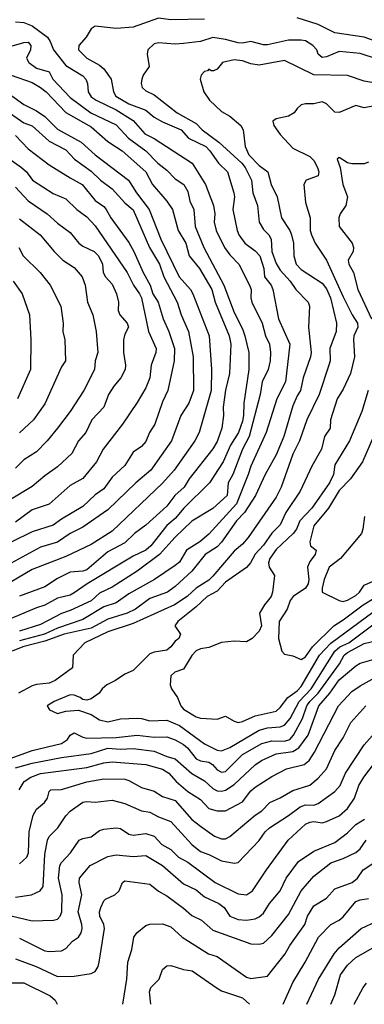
# Model space of a CAD drawing. Header units: metres. Extents: x -51132 to -49532, y -231222 to -229437.
# Tile 6 of 256: x -50994 to -50953, y -231222 to -231105. Entities that reach past the tile are written whole.
import ezdxf

# ---------------------------------------------------------------- set-up
doc = ezdxf.new("R2010")
doc.units = ezdxf.units.M
doc.layers.add('CONTOUR_INDEX', color=1, linetype='Continuous')
doc.layers.add('CONTOUR_INTER', color=3, linetype='Continuous')

msp = doc.modelspace()

# ---------------------------------------------------------------- linework, layer by layer
at = {"layer": 'CONTOUR_INDEX'}
for points, elevation in [([(-50994.58, -231107.81), (-50993.08, -231107.39), (-50992.58, -231107.37), (-50992.24, -231107.76), (-50992.29, -231108.26), (-50992.75, -231109.26), (-50992.5, -231109.76), (-50991.58, -231110.43), (-50990.08, -231110.89), (-50989.62, -231111.76), (-50987.58, -231113.95), (-50985.11, -231115.76), (-50982.08, -231117.2), (-50980.64, -231118.76), (-50978.57, -231120.26), (-50977.14, -231121.76), (-50976.08, -231122.57), (-50975.08, -231123.61), (-50974.06, -231124.26), (-50973.58, -231125.12), (-50973.33, -231126.26), (-50972.87, -231127.26), (-50972.71, -231129.26), (-50971.65, -231131.76), (-50969.3, -231136.26), (-50968.08, -231139.49), (-50967.08, -231141.45), (-50966.81, -231142.26), (-50966.33, -231144.26), (-50966.32, -231146.26), (-50966.93, -231150.26), (-50966.94, -231151.76), (-50967.08, -231152.42), (-50967.55, -231153.76), (-50968.5, -231155.26), (-50969.37, -231157.26), (-50971.01, -231159.76), (-50974.04, -231162.76), (-50975.08, -231164), (-50976.08, -231164.83), (-50977.98, -231167.26), (-50978.58, -231167.77), (-50980.08, -231168.47), (-50985.55, -231171.76), (-50987.08, -231172.84), (-50987.58, -231173.09), (-50989.08, -231173.46), (-50990.58, -231174.31), (-50991.58, -231174.61), (-50995.08, -231176.1)], 50), ([(-50951.58, -231114.96), (-50952.58, -231115.16), (-50953.58, -231114.9), (-50955.58, -231115.7), (-50956.08, -231115.69), (-50957.08, -231114.68), (-50957.58, -231114.46), (-50958.58, -231114.69), (-50959.58, -231114.67), (-50960.08, -231114.81), (-50960.58, -231115.23), (-50960.94, -231115.76), (-50961.58, -231116.16), (-50963.08, -231116.45), (-50963.45, -231116.76), (-50963.33, -231117.26), (-50962.58, -231118.35), (-50961.08, -231119.95), (-50959.08, -231120.94), (-50958.58, -231121.43), (-50958.13, -231122.26), (-50958, -231122.76), (-50958.05, -231123.26), (-50959.49, -231123.76), (-50959.77, -231124.26), (-50959.58, -231126.4), (-50959.01, -231128.26), (-50959.01, -231129.76), (-50958.88, -231130.26), (-50958.42, -231131.26), (-50957.06, -231133.26), (-50955.08, -231137.65), (-50954.04, -231139.76), (-50953.4, -231140.76), (-50953.36, -231141.26), (-50953.81, -231142.26), (-50953.87, -231142.76), (-50953.73, -231144.76), (-50954.22, -231146.76), (-50955.08, -231148.6), (-50955.79, -231149.76), (-50956.62, -231152.26), (-50956.63, -231153.26), (-50957.31, -231154.26), (-50957.66, -231155.76), (-50958.83, -231157.76), (-50960.22, -231160.76), (-50961.9, -231163.26), (-50962.59, -231164.76), (-50963.58, -231165.73), (-50964.58, -231167.16), (-50965.58, -231168.23), (-50966.13, -231169.26), (-50966.58, -231169.83), (-50969.08, -231171.56), (-50970.08, -231172.63), (-50971.27, -231173.26), (-50972.58, -231174.51), (-50974.76, -231176.26), (-50975.1, -231176.76), (-50974.44, -231177.76), (-50974.66, -231178.26), (-50975.08, -231178.58), (-50975.59, -231179.26), (-50976.08, -231179.66), (-50977.58, -231179.9), (-50978.08, -231180.1), (-50980.08, -231182.07), (-50981.08, -231182.5), (-50982.17, -231183.26), (-50983.22, -231183.76), (-50983.78, -231184.26), (-50984.11, -231184.76), (-50985.08, -231185.45), (-50985.58, -231185.61), (-50986.08, -231185.52), (-50986.36, -231185.26), (-50987.08, -231184.98), (-50987.58, -231184.96), (-50989.49, -231185.76), (-50990.31, -231186.26), (-50990.04, -231186.76), (-50989.08, -231187.17), (-50988.08, -231186.91), (-50986.58, -231186.77), (-50985.08, -231187.3), (-50984.08, -231187.92), (-50983.08, -231188.19), (-50981.58, -231187.83), (-50979.58, -231187.75), (-50979.08, -231187.76), (-50978.08, -231188.04), (-50976.08, -231187.98), (-50974.58, -231188.61), (-50971.58, -231190.79), (-50970.08, -231191.55), (-50969.58, -231191.62), (-50968.58, -231191.23), (-50965.08, -231189.17), (-50964.08, -231188.9), (-50962.58, -231188.77), (-50962.08, -231188.55), (-50961.39, -231187.76), (-50960.33, -231185.76), (-50958.9, -231184.26), (-50956.07, -231179.76), (-50955.48, -231179.26), (-50954.44, -231178.76), (-50951.58, -231176.62)], 45), ([(-50996.16, -231120.26), (-50993.34, -231122.26), (-50992.76, -231122.76), (-50992.03, -231123.76), (-50989.58, -231125.33), (-50988.08, -231125.97), (-50986.77, -231127.26), (-50985.58, -231128.14), (-50984.58, -231129.2), (-50980.77, -231134.76), (-50980.04, -231136.26), (-50979.32, -231137.26), (-50979.08, -231137.76), (-50978.26, -231141.76), (-50977.35, -231143.76), (-50977.37, -231144.26), (-50977.94, -231145.76), (-50978.1, -231147.26), (-50978.58, -231148.44), (-50979.58, -231150.19), (-50981.35, -231152.76), (-50983.66, -231155.76), (-50984.43, -231157.26), (-50986.08, -231159.22), (-50987.58, -231160.08), (-50990.08, -231162.3), (-50992.08, -231162.95), (-50994.08, -231164.43)], 55), ([(-50994.08, -231209.02), (-50992.17, -231208.76), (-50991.13, -231208.26), (-50990.8, -231207.76), (-50990.58, -231203.95), (-50990.27, -231202.26), (-50990.08, -231201.82), (-50989.03, -231200.76), (-50988.08, -231199.33), (-50987.58, -231198.81), (-50986.08, -231197.71), (-50985.58, -231197.63), (-50984.58, -231197.73), (-50982.58, -231197.5), (-50981.08, -231197.9), (-50979.08, -231198.74), (-50978.08, -231198.9), (-50977.08, -231199.45), (-50975.58, -231200.04), (-50973.08, -231202.76), (-50972.08, -231203.57), (-50971.08, -231203.93), (-50969.58, -231204.7), (-50968.08, -231204.97), (-50967.58, -231204.9), (-50965.08, -231202.29), (-50964.36, -231201.26), (-50963.85, -231200.76), (-50961.58, -231199.3), (-50960.21, -231198.26), (-50959.58, -231198.05), (-50958.58, -231198.06), (-50958.08, -231197.89), (-50956.08, -231196.44), (-50955.44, -231195.76), (-50954.82, -231194.26), (-50952.58, -231190.9), (-50950.71, -231188.76)], 50), ([(-50962.24, -231221.76), (-50961.08, -231219.16), (-50959.61, -231216.76), (-50958.04, -231213.76), (-50956.58, -231212.25), (-50955.58, -231211.75), (-50955.08, -231211.34), (-50953.58, -231209.55), (-50953.08, -231209.32), (-50952.08, -231209.19)], 55), ([(-50977.98, -231221.76), (-50978.15, -231220.26), (-50977.99, -231219.76), (-50976.99, -231218.76), (-50976.58, -231217.61), (-50976.08, -231217.19), (-50975.58, -231217.15), (-50974.08, -231217.61), (-50973.06, -231217.76), (-50970.08, -231219.85), (-50969.58, -231220.14), (-50967.08, -231220.99), (-50966.23, -231221.76)], 55)]:
    msp.add_lwpolyline(points, dxfattribs=dict(at, elevation=elevation))
at = {"layer": 'CONTOUR_INTER'}
for points, elevation in [([(-50994.08, -231104.95), (-50993.08, -231105.02), (-50992.08, -231105.4), (-50990.27, -231106.76), (-50989.94, -231107.26), (-50989.57, -231108.26), (-50988.08, -231110.12), (-50986.08, -231111.35), (-50985.7, -231111.76), (-50985.49, -231112.26), (-50985.44, -231113.26), (-50985.08, -231113.85), (-50984.47, -231114.26), (-50982.08, -231115.41), (-50980.08, -231116.65), (-50978.7, -231118.26), (-50977.58, -231118.82), (-50973.04, -231121.76), (-50971.48, -231124.26), (-50970.5, -231126.76), (-50970.35, -231127.76), (-50970.43, -231128.76), (-50970.19, -231129.76), (-50969.23, -231131.76), (-50968.58, -231132.65), (-50967.51, -231133.76), (-50966.23, -231136.26), (-50966.05, -231136.76), (-50966.06, -231137.76), (-50965.94, -231138.26), (-50964.74, -231140.76), (-50964.32, -231142.26), (-50963.87, -231143.26), (-50963.72, -231144.26), (-50963.76, -231145.26), (-50964.01, -231146.26), (-50964.75, -231147.76), (-50964.97, -231149.26), (-50966.29, -231154.26), (-50967.06, -231155.76), (-50968.22, -231158.76), (-50968.78, -231159.76), (-50968.91, -231161.26), (-50970.58, -231162.8), (-50973.08, -231164.3), (-50975.08, -231166.21), (-50976.94, -231168.26), (-50979.58, -231170.24), (-50982.58, -231172.17), (-50984.08, -231172.89), (-50985.08, -231173.8), (-50987.58, -231174.94), (-50988.58, -231175.27), (-50991.08, -231176.59), (-50993.58, -231177.4)], 49), ([(-50971.58, -231104.63), (-50975.58, -231104.71), (-50977.08, -231104.5), (-50980.08, -231105.56), (-50982.08, -231105.72), (-50984.58, -231105.45), (-50985.06, -231105.76), (-50985.65, -231106.76), (-50986.54, -231107.76), (-50986.58, -231108.26), (-50985.58, -231109.26), (-50984.08, -231110.08), (-50983.58, -231110.54), (-50982.7, -231111.76), (-50982.43, -231113.26), (-50982.15, -231113.76), (-50980.58, -231114.69), (-50978.58, -231115.43), (-50977.56, -231116.26), (-50976.58, -231116.84), (-50974.37, -231117.76), (-50973.5, -231118.76), (-50971.44, -231119.76), (-50970.95, -231120.26), (-50969.91, -231121.76), (-50968.84, -231122.76), (-50968.09, -231125.26), (-50968.04, -231125.76), (-50968.2, -231127.26), (-50967.69, -231129.76), (-50967.49, -231130.26), (-50966.8, -231131.26), (-50965.58, -231132.16), (-50965.01, -231132.76), (-50964.54, -231134.26), (-50964.46, -231135.26), (-50963.67, -231136.26), (-50963.45, -231136.76), (-50962.79, -231140.26), (-50961.42, -231143.26), (-50961.95, -231147.76), (-50962.97, -231149.76), (-50964.26, -231153.76), (-50966.09, -231157.76), (-50966.38, -231158.76), (-50967.8, -231162.26), (-50971.08, -231165.87), (-50972.13, -231166.76), (-50973.72, -231167.76), (-50974.58, -231169.18), (-50975.08, -231169.6), (-50977.52, -231171.26), (-50980.58, -231172.96), (-50982.08, -231174.01), (-50983.58, -231174.48), (-50986.08, -231176.01), (-50989.08, -231177.05), (-50990.64, -231177.76), (-50993.58, -231178.52)], 48), ([(-50949.08, -231108.04), (-50952.58, -231106.74), (-50956.08, -231106.26), (-50958.08, -231105.26), (-50960.58, -231104.46)], 48), ([(-50949.08, -231110), (-50953.08, -231108.69), (-50955.58, -231108.48), (-50957.08, -231109.08), (-50957.58, -231109.16), (-50958.07, -231108.76), (-50958.23, -231108.26), (-50958.71, -231107.76), (-50959.58, -231107.2), (-50960.08, -231107.12), (-50961.58, -231107.13), (-50964.08, -231107.66), (-50964.58, -231107.65), (-50966.08, -231107.26), (-50967.08, -231107.48), (-50967.58, -231107.44), (-50969.08, -231107.03), (-50970.58, -231106.8), (-50972.08, -231107.29), (-50974.08, -231107.53), (-50975.08, -231107.58), (-50977.08, -231107.42), (-50977.58, -231107.54), (-50978.34, -231108.26), (-50978.39, -231108.76), (-50978.17, -231110.26), (-50978.87, -231111.26), (-50979.04, -231111.76), (-50979.12, -231112.26), (-50978.99, -231112.76), (-50978.58, -231113.15), (-50977.58, -231113.63), (-50974.86, -231115.76), (-50972.58, -231117.02), (-50971.87, -231117.76), (-50969.87, -231119.26), (-50967.13, -231121.76), (-50966.74, -231122.26), (-50965.99, -231123.76), (-50965.84, -231125.26), (-50965.29, -231126.76), (-50965.1, -231128.76), (-50964.58, -231129.63), (-50963.93, -231130.26), (-50963.67, -231130.76), (-50963.59, -231132.26), (-50963.08, -231133.68), (-50962.58, -231134.47), (-50961.39, -231135.76), (-50960.74, -231136.76), (-50959.24, -231138.26), (-50959.09, -231138.76), (-50959.23, -231141.26), (-50958.91, -231144.26), (-50958.97, -231144.76), (-50959.86, -231147.26), (-50960.16, -231148.76), (-50960.58, -231149.4), (-50961.08, -231150.59), (-50962.15, -231154.26), (-50963.08, -231156.43), (-50964.39, -231158.76), (-50965.54, -231161.26), (-50966.85, -231163.26), (-50967.77, -231164.26), (-50969.58, -231166.82), (-50970.08, -231167.37), (-50971.51, -231168.26), (-50973.1, -231170.26), (-50975.08, -231172.09), (-50976, -231172.76), (-50978.08, -231173.5), (-50979.79, -231174.76), (-50980.78, -231175.26), (-50983.08, -231175.96), (-50985.08, -231177.02), (-50988.29, -231177.76), (-50990.58, -231178.58), (-50993.19, -231179.26), (-50994.46, -231179.76)], 47), ([(-50950.08, -231112.44), (-50952.58, -231111.98), (-50954.58, -231111.32), (-50958.58, -231111.22), (-50962.08, -231109.55), (-50965.08, -231110.08), (-50966.08, -231109.93), (-50967.08, -231109.56), (-50968.08, -231109.47), (-50969.43, -231109.76), (-50970.08, -231110.58), (-50970.5, -231110.76), (-50970.81, -231110.76), (-50971.08, -231110.55), (-50971.22, -231110.76), (-50971.58, -231110.86), (-50971.97, -231111.26), (-50972.1, -231111.76), (-50971.66, -231113.26), (-50970.99, -231114.26), (-50969.58, -231115.6), (-50968.58, -231116.14), (-50967.28, -231117.26), (-50967.01, -231117.76), (-50966.76, -231119.76), (-50966.31, -231120.76), (-50965.08, -231122.03), (-50964.06, -231122.76), (-50963.67, -231124.26), (-50962.93, -231125.76), (-50962.43, -231128.26), (-50961.43, -231129.76), (-50961.23, -231130.26), (-50961.01, -231131.26), (-50960.96, -231132.76), (-50960.68, -231133.76), (-50960.08, -231134.37), (-50957.58, -231136), (-50957.08, -231136.67), (-50956.62, -231137.76), (-50955.9, -231140.76), (-50955.91, -231141.76), (-50956.67, -231143.76), (-50956.65, -231145.26), (-50956.79, -231145.76), (-50957.96, -231149.26), (-50959.43, -231152.26), (-50960.29, -231154.76), (-50961.08, -231156.35), (-50962.47, -231160.26), (-50963.08, -231161.45), (-50966.39, -231166.26), (-50967.08, -231167.06), (-50968.08, -231167.87), (-50970.58, -231170.85), (-50971.08, -231171.33), (-50972.58, -231172.27), (-50973.64, -231173.26), (-50975.15, -231174.26), (-50980.08, -231176.46), (-50983.08, -231177.48), (-50985.81, -231178.76), (-50987.22, -231180.26), (-50987.3, -231181.76), (-50989.36, -231183.26), (-50990.08, -231183.57), (-50991.58, -231183.72), (-50992.08, -231183.89), (-50993.7, -231184.76)], 46), ([(-50994.58, -231111.28), (-50992.08, -231112.14), (-50991.08, -231112.74), (-50990.43, -231113.26), (-50988.08, -231115.7), (-50985.08, -231117.44), (-50983.08, -231119.18), (-50981.4, -231120.26), (-50978.56, -231122.76), (-50977.77, -231124.26), (-50976.09, -231126.26), (-50975.4, -231127.26), (-50974.72, -231129.76), (-50973.82, -231131.26), (-50973.43, -231132.76), (-50972.17, -231134.26), (-50970.71, -231136.76), (-50970.32, -231138.26), (-50968.64, -231142.26), (-50968.47, -231143.26), (-50968.63, -231146.76), (-50969.08, -231148.74), (-50969.36, -231150.76), (-50969.32, -231151.76), (-50969.52, -231153.26), (-50970.08, -231154.85), (-50970.58, -231155.72), (-50973.4, -231159.26), (-50974.02, -231160.26), (-50975.1, -231161.26), (-50976.08, -231162.52), (-50978.58, -231164.78), (-50979.92, -231165.76), (-50981.08, -231166.9), (-50983.08, -231167.97), (-50985.58, -231170.08), (-50986.08, -231170.24), (-50987.58, -231170.38), (-50989.08, -231171.11), (-50990.58, -231172.13), (-50993.58, -231173.21)], 51), ([(-50996.58, -231112.28), (-50993.09, -231114.76), (-50991.58, -231115.51), (-50990.58, -231116.19), (-50989.08, -231117.69), (-50986.28, -231119.26), (-50984.58, -231120.76), (-50980.62, -231123.76), (-50979.69, -231125.26), (-50978.19, -231127.26), (-50976.8, -231130.76), (-50974.62, -231135.26), (-50973.26, -231136.76), (-50972.97, -231137.26), (-50971.05, -231142.26), (-50970.74, -231146.26), (-50970.81, -231148.76), (-50972.23, -231153.76), (-50972.74, -231154.76), (-50975.19, -231158.26), (-50976.58, -231159.78), (-50982.58, -231165.5), (-50985.08, -231167.07), (-50988.08, -231168.51), (-50992.08, -231170.06), (-50995.58, -231172.12)], 52), ([(-50995.58, -231115.2), (-50993.08, -231116.94), (-50992.08, -231117.32), (-50990.08, -231119.13), (-50988.08, -231120.17), (-50987.07, -231121.26), (-50985.08, -231122.68), (-50983.97, -231123.76), (-50982.58, -231124.78), (-50981.08, -231126.47), (-50980.08, -231127.27), (-50978.12, -231131.76), (-50976.96, -231133.76), (-50976.42, -231135.26), (-50974.84, -231138.26), (-50974.37, -231139.76), (-50973.48, -231141.76), (-50972.93, -231144.76), (-50972.91, -231148.76), (-50973.47, -231150.26), (-50974.4, -231151.76), (-50975.52, -231154.76), (-50977.99, -231158.26), (-50979.74, -231159.76), (-50983.08, -231162.95), (-50986.08, -231165.01), (-50987.58, -231165.76), (-50989.08, -231166.82), (-50991.08, -231167.4), (-50994.58, -231169.32)], 53), ([(-50994.08, -231118.46), (-50992.58, -231120.04), (-50990.08, -231121.94), (-50987.58, -231123.5), (-50986.13, -231124.26), (-50984.58, -231126.19), (-50983.58, -231126.9), (-50983.28, -231127.26), (-50982.73, -231128.26), (-50980.58, -231131.19), (-50980, -231132.26), (-50978.9, -231134.76), (-50978.06, -231136.26), (-50977.72, -231137.26), (-50977.11, -231138.26), (-50976.51, -231140.26), (-50975.83, -231141.76), (-50975.17, -231143.76), (-50975.21, -231145.26), (-50975.96, -231148.76), (-50976.58, -231150.12), (-50977.49, -231152.76), (-50978.15, -231153.76), (-50978.58, -231154.83), (-50979.08, -231155.42), (-50980.08, -231156.11), (-50981.08, -231157.69), (-50982.58, -231159.09), (-50983.58, -231160.48), (-50984.58, -231161.19), (-50986.08, -231162.58), (-50988.58, -231164.06), (-50989.58, -231164.8), (-50992.08, -231165.57), (-50994.52, -231166.76)], 54), ([(-50952.08, -231121.61), (-50952.58, -231121.83), (-50954.08, -231121.83), (-50954.58, -231121.69), (-50955.58, -231121.08), (-50955.8, -231121.26), (-50955.46, -231122.26), (-50955.13, -231124.26), (-50954.59, -231125.76), (-50954.79, -231126.76), (-50955.46, -231127.76), (-50955.63, -231128.26), (-50955.57, -231129.26), (-50954.01, -231131.26), (-50953.86, -231131.76), (-50953.89, -231132.26), (-50954.49, -231133.26), (-50954.44, -231133.76), (-50953.86, -231134.76), (-50953.36, -231136.76), (-50951.71, -231140.26)], 44), ([(-50994.08, -231124.61), (-50992.58, -231126.22), (-50990.29, -231127.76), (-50989.08, -231128.88), (-50987.58, -231129.97), (-50986.54, -231131.26), (-50986.08, -231131.61), (-50984.72, -231132.26), (-50984.18, -231132.76), (-50983.71, -231133.76), (-50983.65, -231134.76), (-50983.36, -231135.26), (-50982.58, -231136.11), (-50982.05, -231137.26), (-50981.82, -231138.26), (-50981.84, -231139.26), (-50981.67, -231139.76), (-50980.78, -231140.76), (-50980.63, -231141.26), (-50981.08, -231142.08), (-50981.21, -231142.76), (-50981.22, -231144.26), (-50980.97, -231145.76), (-50981.03, -231146.26), (-50981.54, -231147.26), (-50982.39, -231148.26), (-50983, -231149.26), (-50983.58, -231150.77), (-50984.99, -231152.26), (-50985.69, -231153.76), (-50986.56, -231154.76), (-50987.36, -231156.26), (-50989.08, -231157.86), (-50990.58, -231158.91), (-50992.08, -231160.19), (-50994.58, -231161.69)], 56), ([(-50993.58, -231128.37), (-50991.14, -231130.26), (-50989.49, -231132.26), (-50988.45, -231133.26), (-50987.08, -231134.16), (-50986.14, -231135.26), (-50985.78, -231136.26), (-50985.5, -231138.26), (-50984.86, -231139.76), (-50984.49, -231141.76), (-50984.27, -231144.26), (-50984.6, -231145.26), (-50984.68, -231146.26), (-50985.93, -231148.76), (-50987.56, -231151.26), (-50989.08, -231153.24), (-50990.31, -231154.76), (-50991.58, -231156.05), (-50993.08, -231157.01), (-50994.08, -231158.02)], 57), ([(-50993.66, -231131.76), (-50993.17, -231132.76), (-50991.15, -231134.76), (-50989.95, -231136.26), (-50988.67, -231138.76), (-50988.42, -231140.76), (-50988.44, -231141.76), (-50988.2, -231142.76), (-50988.12, -231145.26), (-50988.58, -231145.95), (-50990.58, -231150.37), (-50991.93, -231152.26), (-50993.58, -231153.79)], 58), ([(-50994.34, -231135.76), (-50993.28, -231137.26), (-50992.41, -231139.76), (-50992.23, -231142.76), (-50992.27, -231146.26), (-50993.82, -231149.76)], 59), ([(-50952.12, -231148.76), (-50952.89, -231151.26), (-50954.35, -231154.76), (-50956.08, -231157.6), (-50956.25, -231158.76), (-50956.74, -231159.76), (-50958.83, -231162.76), (-50960.26, -231164.26), (-50960.66, -231165.26), (-50961.04, -231165.76), (-50963.08, -231167.68), (-50963.8, -231168.76), (-50963.96, -231169.26), (-50963.88, -231169.76), (-50963.26, -231170.76), (-50963.49, -231172.76), (-50963.66, -231173.26), (-50964.46, -231174.26), (-50965.03, -231175.26), (-50964.81, -231176.76), (-50965.08, -231177.38), (-50965.93, -231178.26), (-50966.58, -231178.65), (-50968.08, -231178.59), (-50969.58, -231178.73), (-50971.08, -231179.33), (-50972.08, -231179.51), (-50972.58, -231179.73), (-50973.08, -231180.3), (-50974.08, -231181.92), (-50975.12, -231182.26), (-50975.58, -231182.72), (-50975.69, -231183.76), (-50975.53, -231184.26), (-50974.8, -231185.26), (-50974.42, -231186.26), (-50974.08, -231186.65), (-50972.58, -231187.58), (-50972.08, -231187.72), (-50970.08, -231187.85), (-50969.08, -231187.51), (-50968.08, -231188.1), (-50967.58, -231188.25), (-50967.08, -231188.15), (-50965.58, -231187.44), (-50963.08, -231186.9), (-50962.58, -231186.48), (-50961.69, -231185.26), (-50960.58, -231184.48), (-50960.08, -231183.97), (-50957.92, -231180.26), (-50956.58, -231178.8), (-50951.58, -231175.12)], 44), ([(-50951.08, -231153.32), (-50952.79, -231157.26), (-50954.22, -231159.26), (-50955.58, -231160.67), (-50956.85, -231162.76), (-50958.58, -231164.86), (-50959.07, -231166.76), (-50958.97, -231167.26), (-50958.3, -231167.76), (-50958.43, -231168.26), (-50959.08, -231169.1), (-50959.34, -231169.76), (-50959.18, -231171.26), (-50959.26, -231171.76), (-50959.58, -231172.26), (-50961.06, -231173.26), (-50961.4, -231173.76), (-50961.75, -231174.76), (-50962.7, -231176.26), (-50962.78, -231178.26), (-50962.41, -231179.76), (-50962.08, -231180.12), (-50961.08, -231180.33), (-50960.08, -231180.75), (-50959.58, -231180.44), (-50958.74, -231179.26), (-50956.19, -231176.76), (-50955.08, -231176.06), (-50952.73, -231174.26), (-50950.08, -231172.68)], 43), ([(-50952.55, -231163.76), (-50952.74, -231165.26), (-50952.91, -231165.76), (-50955.41, -231168.76), (-50956.78, -231169.76), (-50957.37, -231171.26), (-50957.61, -231172.26), (-50957.59, -231172.76), (-50955.58, -231173.75), (-50955.08, -231173.87), (-50954.58, -231173.7), (-50953.58, -231173.15), (-50953.15, -231172.76), (-50952.58, -231171.91), (-50951.08, -231171.26)], 42), ([(-50994.58, -231192.49), (-50992.08, -231191.56), (-50988.58, -231190.76), (-50987.9, -231190.26), (-50987.58, -231189.75), (-50987.08, -231189.46), (-50986.08, -231190.01), (-50985.58, -231190.11), (-50982.08, -231190.05), (-50979.58, -231189.75), (-50977.58, -231189.98), (-50976.08, -231189.94), (-50975.08, -231190.31), (-50974.08, -231190.88), (-50973.62, -231191.26), (-50972.58, -231192.58), (-50972.08, -231192.82), (-50971.08, -231192.95), (-50970.63, -231193.26), (-50970.08, -231193.89), (-50969.58, -231194.16), (-50969.08, -231194.08), (-50967.08, -231192.06), (-50964.78, -231190.76), (-50963.58, -231190.42), (-50962.08, -231190.48), (-50961.45, -231190.26), (-50961, -231189.76), (-50959.95, -231187.76), (-50959.41, -231186.26), (-50959.07, -231185.76), (-50958.05, -231184.76), (-50955.52, -231181.26), (-50954.96, -231180.26), (-50954.58, -231179.94), (-50952.58, -231178.86), (-50951.08, -231178.49)], 46), ([(-50994.08, -231193.65), (-50992.08, -231193.07), (-50988.58, -231192.42), (-50985.08, -231191.94), (-50983.08, -231191.32), (-50981.58, -231191.44), (-50980.08, -231191.33), (-50977.58, -231191.66), (-50976.08, -231192.31), (-50975.08, -231192.57), (-50973.08, -231194.32), (-50971.58, -231195.2), (-50970.58, -231196.1), (-50970.08, -231196.39), (-50969.58, -231196.43), (-50969.08, -231196.28), (-50968.08, -231195.63), (-50965.58, -231193.28), (-50964.81, -231192.76), (-50963.08, -231191.96), (-50961.08, -231191.71), (-50960.37, -231191.26), (-50959.25, -231189.76), (-50957.99, -231186.26), (-50956.68, -231184.76), (-50955.58, -231183.16), (-50953.58, -231181.5), (-50953.08, -231181.21), (-50950.58, -231180.49)], 47), ([(-50993.64, -231196.26), (-50993.03, -231195.26), (-50992.26, -231194.76), (-50991.08, -231194.31), (-50985.58, -231193.59), (-50983.58, -231193.05), (-50982.58, -231192.92), (-50978.58, -231193.26), (-50976.58, -231193.79), (-50975.83, -231194.26), (-50974.95, -231195.26), (-50973.58, -231196.46), (-50972.08, -231197.4), (-50971.08, -231198.47), (-50970.08, -231198.75), (-50969.08, -231198.76), (-50967.08, -231197.7), (-50966.08, -231196.39), (-50965.58, -231195.93), (-50963.58, -231194.66), (-50961.84, -231193.76), (-50959.72, -231193.26), (-50959.13, -231192.76), (-50958.49, -231191.76), (-50955.65, -231186.26), (-50954.08, -231184.55), (-50953.08, -231183.88), (-50949.08, -231181.68)], 48), ([(-50993.58, -231205.05), (-50992.74, -231204.26), (-50992.52, -231203.76), (-50992.43, -231201.26), (-50991.96, -231199.26), (-50991.58, -231198.57), (-50990.64, -231197.76), (-50990.26, -231197.26), (-50990.08, -231196.47), (-50989.88, -231196.26), (-50988.58, -231196.2), (-50985.58, -231195.29), (-50983.58, -231194.95), (-50981.08, -231194.97), (-50980.58, -231195.13), (-50979.08, -231195.98), (-50977.58, -231196.41), (-50976.58, -231197.03), (-50975.08, -231197.54), (-50973.08, -231199.78), (-50972.08, -231200.57), (-50970.42, -231201.76), (-50969.58, -231202.09), (-50969.08, -231202.09), (-50968.58, -231201.82), (-50965.58, -231199.26), (-50964.77, -231198.76), (-50963.83, -231197.76), (-50962.58, -231197.2), (-50961.08, -231196.32), (-50959.08, -231195.69), (-50958.08, -231194.88), (-50957.07, -231193.76), (-50956.08, -231191.56), (-50955.08, -231190.08), (-50954.2, -231188.26), (-50952.38, -231186.26)], 49), ([(-50994.58, -231211.24), (-50992.08, -231211.82), (-50989.56, -231211.76), (-50989.08, -231211.63), (-50988.76, -231211.26), (-50988.57, -231210.76), (-50988.51, -231208.76), (-50988.97, -231206.76), (-50988.8, -231205.26), (-50988.58, -231204.88), (-50987.53, -231203.76), (-50986.5, -231202.26), (-50986.08, -231202.03), (-50985.08, -231201.83), (-50984.08, -231201.11), (-50983.58, -231200.93), (-50982.08, -231200.79), (-50981.58, -231200.86), (-50980.58, -231201.52), (-50980.08, -231201.64), (-50978.58, -231201.44), (-50977.59, -231201.76), (-50976.66, -231202.76), (-50975.58, -231203.35), (-50974.69, -231204.26), (-50973.58, -231204.84), (-50970.31, -231207.26), (-50967.58, -231208.64), (-50966.58, -231208.76), (-50965.87, -231208.26), (-50964.22, -231205.76), (-50961.65, -231202.26), (-50959.58, -231200.33), (-50959.08, -231200.09), (-50958.58, -231200.04), (-50957.58, -231200.2), (-50957.08, -231200.03), (-50955.58, -231199.36), (-50954.58, -231198.48), (-50953.76, -231197.26), (-50953.24, -231195.76), (-50952.65, -231194.76), (-50949.58, -231190.76)], 51), ([(-50993.58, -231213.9), (-50990.58, -231215.41), (-50990.08, -231215.49), (-50988.58, -231215.39), (-50988.08, -231215.11), (-50987.31, -231214.26), (-50986.57, -231213.76), (-50986.26, -231213.26), (-50986.16, -231212.76), (-50986.17, -231212.26), (-50986.62, -231210.76), (-50986.18, -231208.76), (-50986.49, -231207.26), (-50986.46, -231206.76), (-50985.18, -231205.26), (-50983.08, -231204.17), (-50982.08, -231203.99), (-50980.08, -231204.17), (-50978.58, -231204.08), (-50976.58, -231205.27), (-50974.08, -231207.44), (-50972.58, -231208.16), (-50971.58, -231208.96), (-50969.88, -231209.76), (-50969.26, -231210.26), (-50968.58, -231211.26), (-50967.58, -231211.66), (-50966.58, -231211.76), (-50965.58, -231211.6), (-50965.08, -231211.36), (-50964.58, -231210.93), (-50963.85, -231209.76), (-50962.59, -231208.26), (-50961.88, -231206.76), (-50960.41, -231204.76), (-50958.58, -231203.55), (-50956.08, -231202.5), (-50954.58, -231201.36), (-50953.58, -231200.38), (-50952.57, -231199.76)], 52), ([(-50994.08, -231216.36), (-50991.6, -231217.26), (-50989.08, -231218.47), (-50987.08, -231218.43), (-50985.08, -231218.08), (-50984.58, -231217.87), (-50984.23, -231217.26), (-50984.1, -231216.76), (-50983.5, -231212.76), (-50983.56, -231212.26), (-50984.04, -231211.26), (-50984.09, -231210.76), (-50983.94, -231210.26), (-50983.58, -231209.47), (-50983.35, -231209.26), (-50982.27, -231208.76), (-50981.75, -231208.26), (-50981.35, -231207.26), (-50981.08, -231207.06), (-50978.08, -231207.48), (-50977.08, -231208.29), (-50976.08, -231208.87), (-50974.08, -231210.33), (-50973.08, -231211.21), (-50971.96, -231211.76), (-50970.58, -231212.94), (-50966.08, -231214.56), (-50965.08, -231214.62), (-50964.58, -231214.48), (-50963.58, -231213.58), (-50961.58, -231211.07), (-50960.08, -231208.28), (-50958.58, -231206.52), (-50956.58, -231204.92), (-50955.08, -231204.42), (-50953.58, -231203.7), (-50953.07, -231203.26), (-50952.37, -231202.26)], 53), ([(-50981.31, -231221.76), (-50980.82, -231218.76), (-50980.71, -231216.76), (-50980.24, -231215.26), (-50980.01, -231213.76), (-50979.62, -231213.26), (-50978.58, -231212.39), (-50978.08, -231212.22), (-50976.58, -231212.19), (-50975.58, -231212.54), (-50974.24, -231213.76), (-50973.51, -231214.26), (-50971.1, -231215.76), (-50970.08, -231216.07), (-50966.58, -231218.54), (-50966.08, -231218.69), (-50964.08, -231218.42), (-50961.98, -231215.76), (-50961.42, -231214.76), (-50959.65, -231212.26), (-50959.32, -231211.26), (-50958.58, -231210.06), (-50957.08, -231209.15), (-50956.08, -231208.04), (-50954.03, -231207.26), (-50953.41, -231206.76), (-50952.71, -231205.76), (-50950.42, -231204.26)], 54), ([(-50959.4, -231221.76), (-50958.03, -231218.76), (-50956.18, -231215.76), (-50955.58, -231215.03), (-50952.95, -231212.76), (-50951.08, -231211.89)], 56), ([(-50956.56, -231221.76), (-50956.08, -231220.63), (-50955.42, -231218.26), (-50954.58, -231217.09), (-50953.58, -231216.19), (-50951.58, -231215.05)], 57), ([(-51003.61, -231221.76), (-51003.19, -231221.26), (-51001.58, -231220), (-51000.08, -231219.79), (-50998.58, -231218.94), (-50997.58, -231218.71), (-50994.58, -231219.19), (-50993.08, -231219.21), (-50989.94, -231220.76), (-50989.37, -231221.26), (-50989.12, -231221.76)], 54), ([(-50953.78, -231221.76), (-50952.72, -231219.76), (-50952.31, -231219.26)], 58)]:
    msp.add_lwpolyline(points, dxfattribs=dict(at, elevation=elevation))

doc.saveas('drawing.dxf')
